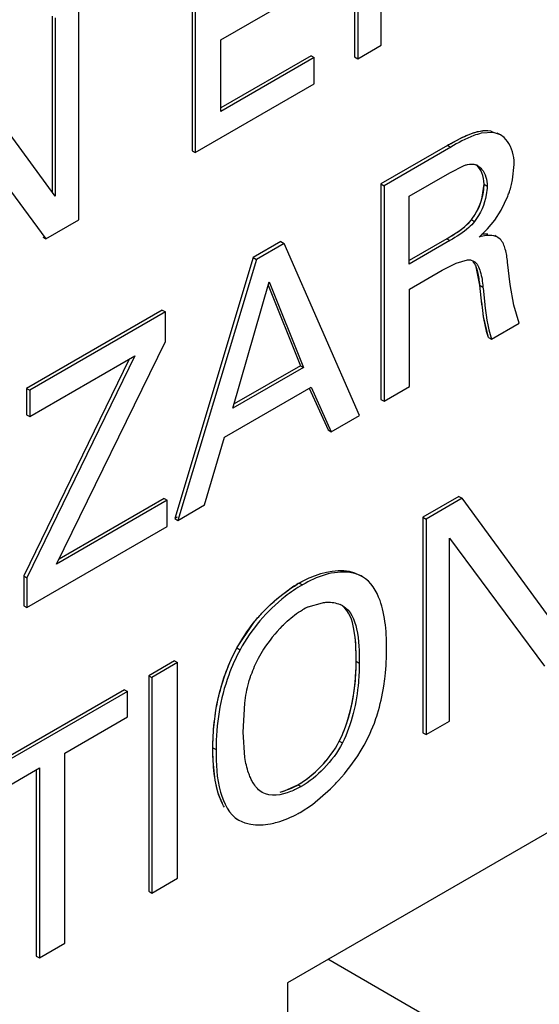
# Model space of a CAD drawing. Header units: inches. Extents: x 0 to 34, y 0 to 22.
# Tile 11 of 117: x 2.6336 to 2.7177, y 15.2579 to 15.4171. Entities that reach past the tile are written whole.
import ezdxf

# ---------------------------------------------------------------- set-up
doc = ezdxf.new("R2010")
doc.units = ezdxf.units.IN
doc.header["$LTSCALE"] = 1.87
doc.header["$MEASUREMENT"] = 0
doc.layers.get('0').update_dxf_attribs({"linetype": 'CONTINUOUS'})

msp = doc.modelspace()

# ---------------------------------------------------------------- linework, layer by layer
at = {"color": 7, "linetype": 'CONTINUOUS'}
for p, q in [((2.6877715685, 15.4458887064), (2.6877715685, 15.4110390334)), ((2.6882726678, 15.4455993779), (2.6882726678, 15.4107497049)), ((2.6920802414, 15.4129481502), (2.6920802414, 15.4425485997)), ((2.6614789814, 15.4307076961), (2.6614789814, 15.3958580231)), ((2.6619800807, 15.4304183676), (2.6619800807, 15.3955686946)), ((2.6661608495, 15.4138176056), (2.68020674, 15.4219275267)), ((2.6431916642, 15.3847204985), (2.6431916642, 15.4195701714)), ((2.6388446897, 15.4176389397), (2.6388446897, 15.3892185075)), ((2.639345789, 15.4173496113), (2.639345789, 15.3885350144)), ((2.6661608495, 15.4022237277), (2.6661608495, 15.4138176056)), ((2.6882726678, 15.4107497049), (2.6920802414, 15.4129481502)), ((2.6807515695, 15.4112268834), (2.6661608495, 15.4028023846)), ((2.6812526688, 15.410937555), (2.6661608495, 15.4022237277)), ((2.6807515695, 15.4112268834), (2.6812526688, 15.410937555)), ((2.6812526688, 15.4066964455), (2.6812526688, 15.410937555)), ((2.6877715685, 15.4110390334), (2.6882726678, 15.4107497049)), ((2.639345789, 15.3885350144), (2.6245034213, 15.4087798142)), ((2.6619800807, 15.3955686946), (2.6812526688, 15.4066964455)), ((2.62249897, 15.4023732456), (2.6378392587, 15.3816300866)), ((2.7102597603, 15.3988270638), (2.7082651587, 15.3986990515)), ((2.709758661, 15.3991163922), (2.7102597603, 15.3988270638)), ((2.7113516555, 15.3984474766), (2.7102597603, 15.3988270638)), ((2.7113493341, 15.3984434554), (2.7108482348, 15.3987327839)), ((2.7028142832, 15.396745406), (2.7052475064, 15.3980533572)), ((2.7119440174, 15.3980084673), (2.7113493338, 15.3984434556)), ((2.6614789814, 15.3958580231), (2.6619800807, 15.3955686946)), ((2.7028142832, 15.396745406), (2.6920299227, 15.3905186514)), ((2.7033153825, 15.3964560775), (2.692531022, 15.3902293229)), ((2.7028142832, 15.396745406), (2.7033153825, 15.3964560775)), ((2.7031906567, 15.3923311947), (2.7055151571, 15.3935002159)), ((2.7133275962, 15.3911577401), (2.713601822, 15.3936579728)), ((2.6965880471, 15.3885189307), (2.7031906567, 15.3923311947)), ((2.8999436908, 15.3901225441), (2.6768988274, 15.2613392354)), ((2.6920299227, 15.3905186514), (2.692531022, 15.3902293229)), ((2.6920299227, 15.3905186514), (2.6920299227, 15.3556576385)), ((2.692531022, 15.3902293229), (2.692531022, 15.3553683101)), ((2.7084350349, 15.3883806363), (2.7087127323, 15.3904498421)), ((2.7087127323, 15.3904498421), (2.7092138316, 15.3901605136)), ((2.6965880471, 15.3775555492), (2.6965880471, 15.3885189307)), ((2.7114677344, 15.386246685), (2.7125624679, 15.388552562)), ((2.7104379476, 15.3846610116), (2.7114677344, 15.386246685)), ((2.6378392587, 15.3816300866), (2.6431916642, 15.3847204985)), ((2.7058850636, 15.3838784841), (2.7066601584, 15.3847242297)), ((2.7066601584, 15.3847242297), (2.7071612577, 15.3844349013)), ((2.7092586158, 15.3832389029), (2.7104379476, 15.3846610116)), ((2.7079145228, 15.3819248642), (2.7092586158, 15.3832389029)), ((2.6373381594, 15.3819194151), (2.6378392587, 15.3816300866)), ((2.7026895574, 15.3816571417), (2.6965880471, 15.3781342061)), ((2.7031906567, 15.3813678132), (2.6965880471, 15.3775555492)), ((2.7026895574, 15.3816571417), (2.7031906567, 15.3813678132)), ((2.7083578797, 15.3824164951), (2.7093003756, 15.3824653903)), ((2.7109404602, 15.3818685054), (2.7104393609, 15.3821578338)), ((2.7113283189, 15.3815700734), (2.7109404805, 15.3818684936)), ((2.6758597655, 15.3811822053), (2.671385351, 15.3785987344)), ((2.6763608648, 15.3808928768), (2.6718864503, 15.3783094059)), ((2.6758597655, 15.3811822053), (2.6763608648, 15.3808928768)), ((2.6885702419, 15.3530814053), (2.6763608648, 15.3808928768)), ((2.671385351, 15.3785987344), (2.6586731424, 15.3363978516)), ((2.6718864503, 15.3783094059), (2.6591742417, 15.3361085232)), ((2.671385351, 15.3785987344), (2.6718864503, 15.3783094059)), ((2.7041768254, 15.3777158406), (2.7060580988, 15.3782377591)), ((2.7060580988, 15.3782377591), (2.7065085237, 15.3782163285)), ((2.7065085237, 15.3782163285), (2.7070310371, 15.3780370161)), ((2.6966695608, 15.373504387), (2.7019394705, 15.3765471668)), ((2.7019394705, 15.3765471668), (2.7041768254, 15.3777158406)), ((2.7129550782, 15.3742683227), (2.7125136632, 15.3778694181)), ((2.6680837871, 15.3542425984), (2.6739341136, 15.3747074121)), ((2.6737738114, 15.3741466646), (2.6789955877, 15.3611215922)), ((2.6739341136, 15.3747074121), (2.679496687, 15.3608322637)), ((2.6966695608, 15.3577578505), (2.6966695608, 15.373504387)), ((2.7080419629, 15.374126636), (2.7085430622, 15.3738373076)), ((2.7083751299, 15.3710812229), (2.7080419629, 15.374126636)), ((2.7135527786, 15.3709335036), (2.7129550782, 15.3742683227)), ((2.6566686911, 15.3701015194), (2.6347199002, 15.3574285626)), ((2.6566686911, 15.3701015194), (2.6571697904, 15.369812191)), ((2.7143982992, 15.3679942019), (2.7135527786, 15.3709335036)), ((2.6571697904, 15.369812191), (2.6352209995, 15.3571392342)), ((2.6571697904, 15.3650279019), (2.6571697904, 15.369812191)), ((2.7099238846, 15.365410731), (2.7143982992, 15.3679942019)), ((2.7094227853, 15.3657000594), (2.7099238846, 15.365410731)), ((2.6395706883, 15.3290421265), (2.6571697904, 15.3650279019)), ((2.6513049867, 15.3621734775), (2.6342602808, 15.3271306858)), ((2.6521974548, 15.3626887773), (2.6347613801, 15.3268413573)), ((2.6352209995, 15.3528867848), (2.6521974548, 15.3626887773)), ((2.679496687, 15.3608322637), (2.6680837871, 15.3542425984)), ((2.6789955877, 15.3611215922), (2.6682819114, 15.3549356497)), ((2.6789955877, 15.3611215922), (2.679496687, 15.3608322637)), ((2.6347199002, 15.3574285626), (2.6352209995, 15.3571392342)), ((2.6347199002, 15.3574285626), (2.6347199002, 15.3531761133)), ((2.6667461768, 15.3495614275), (2.6807488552, 15.3576463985)), ((2.6804418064, 15.3575073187), (2.6835083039, 15.3507373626)), ((2.6807488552, 15.3576463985), (2.6840094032, 15.3504480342)), ((2.692531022, 15.3553683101), (2.6966695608, 15.3577578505)), ((2.6352209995, 15.3571392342), (2.6352209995, 15.3528867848)), ((2.6920299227, 15.3556576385), (2.692531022, 15.3553683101)), ((2.6347199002, 15.3531761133), (2.6352209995, 15.3528867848)), ((2.6840094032, 15.3504480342), (2.6885702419, 15.3530814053)), ((2.6634856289, 15.3385978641), (2.6667461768, 15.3495614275)), ((2.6835083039, 15.3507373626), (2.6840094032, 15.3504480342)), ((2.7046468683, 15.3399747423), (2.6988348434, 15.336618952)), ((2.7046468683, 15.3399747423), (2.7051479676, 15.3396854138)), ((2.657462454, 15.3393726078), (2.6395706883, 15.3290421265)), ((2.6569613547, 15.3396619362), (2.6399650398, 15.329848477)), ((2.6569613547, 15.3396619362), (2.657462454, 15.3393726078)), ((2.657462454, 15.3351201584), (2.657462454, 15.3393726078)), ((2.6591742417, 15.3361085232), (2.6634856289, 15.3385978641)), ((2.7051479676, 15.3396854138), (2.6993359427, 15.3363296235)), ((2.7199893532, 15.3194287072), (2.7051479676, 15.3396854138)), ((2.6988348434, 15.336618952), (2.6993359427, 15.3363296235)), ((2.6988348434, 15.336618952), (2.6988348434, 15.3017579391)), ((2.6347613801, 15.3220128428), (2.657462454, 15.3351201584)), ((2.6586731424, 15.3363978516), (2.6591742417, 15.3361085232)), ((2.6993359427, 15.3363296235), (2.6993359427, 15.3014686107)), ((2.7031435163, 15.3332561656), (2.718483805, 15.3125243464)), ((2.7031435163, 15.3036670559), (2.7031435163, 15.3332561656)), ((2.6342602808, 15.3271306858), (2.6347613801, 15.3268413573)), ((2.6342602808, 15.3271306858), (2.6342602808, 15.3223021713)), ((2.6890636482, 15.3269869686), (2.6885625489, 15.3272762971)), ((2.6347613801, 15.3268413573), (2.6347613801, 15.3220128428)), ((2.678818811, 15.3259702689), (2.6793199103, 15.3256809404)), ((2.6342602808, 15.3223021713), (2.6347613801, 15.3220128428)), ((2.6802707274, 15.3221177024), (2.6825577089, 15.3228022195)), ((2.6687435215, 15.3154786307), (2.6692446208, 15.3151893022)), ((2.6586446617, 15.3134136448), (2.6544629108, 15.3109991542)), ((2.659145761, 15.3131243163), (2.6549640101, 15.3107098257)), ((2.6586446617, 15.3134136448), (2.659145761, 15.3131243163)), ((2.659145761, 15.2782633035), (2.659145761, 15.3131243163)), ((2.6880210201, 15.313321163), (2.6885221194, 15.3130318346)), ((2.6544629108, 15.3109991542), (2.6549640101, 15.3107098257)), ((2.6544629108, 15.3109991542), (2.6544629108, 15.2761381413)), ((2.6549640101, 15.3107098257), (2.6549640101, 15.2758488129)), ((2.6505355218, 15.308731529), (2.6261609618, 15.2946579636)), ((2.6510366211, 15.3084422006), (2.6266620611, 15.2943686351)), ((2.6505355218, 15.308731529), (2.6510366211, 15.3084422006)), ((2.6510366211, 15.3043337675), (2.6510366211, 15.3084422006)), ((2.6697484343, 15.3018598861), (2.6699933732, 15.3065651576)), ((2.6409181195, 15.2984914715), (2.6510366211, 15.3043337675)), ((2.6993359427, 15.3014686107), (2.7031435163, 15.3036670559)), ((2.6700297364, 15.2977732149), (2.6697484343, 15.3018598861)), ((2.6988348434, 15.3017579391), (2.6993359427, 15.3014686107)), ((2.6853016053, 15.300411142), (2.6858027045, 15.3001218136)), ((2.6409181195, 15.2677388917), (2.6409181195, 15.2984914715)), ((2.6648544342, 15.299324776), (2.6653555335, 15.2990354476)), ((2.6266620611, 15.290260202), (2.6367795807, 15.296101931)), ((2.6362784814, 15.2958126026), (2.6362784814, 15.2656386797)), ((2.6367795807, 15.296101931), (2.6367795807, 15.2653493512)), ((2.6728324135, 15.2921062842), (2.672423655, 15.292396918)), ((2.6758935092, 15.2922072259), (2.6773191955, 15.2927070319)), ((2.6786125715, 15.2933590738), (2.6791136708, 15.2930697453)), ((2.6809424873, 15.2901886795), (2.6838678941, 15.2926955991)), ((2.678988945, 15.288900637), (2.6809424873, 15.2901886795)), ((2.6685325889, 15.28793997), (2.6690336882, 15.2876506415)), ((2.6690337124, 15.2876506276), (2.6700359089, 15.2872044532)), ((2.6549640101, 15.2758488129), (2.659145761, 15.2782633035)), ((2.6544629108, 15.2761381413), (2.6549640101, 15.2758488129)), ((2.6367795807, 15.2653493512), (2.6409181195, 15.2677388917)), ((2.6362784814, 15.2656386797), (2.6367795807, 15.2653493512)), ((2.6768988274, 15.2613392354), (2.6768988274, 14.6807452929))]:
    msp.add_line(p, q, dxfattribs=at)
at = {"color": 40, "linetype": 'CONTINUOUS'}
for p, q in [((2.7086698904, 15.3896790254), (2.7087127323, 15.3904498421)), ((2.7080419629, 15.374126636), (2.7074418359, 15.3771097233)), ((2.7086348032, 15.3690925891), (2.70833644, 15.3714268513)), ((2.7094227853, 15.3657000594), (2.7086348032, 15.3690925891)), ((2.6590533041, 15.3366173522), (2.6586731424, 15.3363978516)), ((2.6687435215, 15.3154786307), (2.6712468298, 15.3192991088)), ((2.676443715, 15.2923719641), (2.6786125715, 15.2933590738)), ((2.6663923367, 15.290305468), (2.6659487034, 15.2913139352))]:
    msp.add_line(p, q, dxfattribs=at)
at = {"color": 6, "linetype": 'CONTINUOUS'}
msp.add_line((2.70340698, 15.253619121), (2.6834675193, 15.2651319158), dxfattribs=at)
at = {"color": 40, "linetype": 'CONTINUOUS'}
for centre, radius, start, end in [((2.7402150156, 15.3320483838), 0.0747296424, 119.5284836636, 120.0317979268), ((2.7000621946, 15.3900474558), 0.0084776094, 321.1034691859, 327.6976438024), ((2.6900017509, 15.3066038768), 0.0223632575, 120.0038788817, 120.936358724), ((2.6881704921, 15.3097751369), 0.0187012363, 118.6052212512, 120.0037604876), ((2.6879844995, 15.3101164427), 0.0183125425, 117.1879153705, 118.6055884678), ((2.67354001, 15.3010734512), 0.0091731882, 283.7620894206, 288.453965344)]:
    msp.add_arc(centre, radius, start, end, dxfattribs=at)
at = {"color": 7, "linetype": 'CONTINUOUS'}
for centre, radius, start, end in [((2.7066603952, 15.3916765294), 0.0020608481, 59.955752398, 69.2330254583), ((2.6972177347, 15.3944835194), 0.0164495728, 341.4835783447, 348.3355150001), ((2.6965581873, 15.3946854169), 0.0171391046, 339.0331219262, 341.5437884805), ((2.690667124, 15.3054945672), 0.0236566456, 120.0559215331, 124.9513357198), ((2.6839218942, 15.3189176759), 0.0039011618, 60.0538649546, 67.5185715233), ((2.6844699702, 15.3128186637), 0.010203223, 114.3028958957, 120.0339587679), ((2.6924010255, 15.3028779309), 0.022972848, 135.2933276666, 147.3747883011), ((2.6910031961, 15.3037367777), 0.0213325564, 147.2934237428, 151.8860768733), ((2.6886936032, 15.3049801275), 0.0187095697, 151.91152265, 160.9751269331), ((2.6723368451, 15.3041986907), 0.012525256, 293.4397386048, 300.0692112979), ((2.6699859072, 15.3044925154), 0.0180044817, 298.7536997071, 300.0029285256)]:
    msp.add_arc(centre, radius, start, end, dxfattribs=at)
at = {"color": 40, "linetype": 'CONTINUOUS'}
for points, knots in [([(2.7033840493, 15.3970714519), (2.7036687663, 15.3972325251), (2.7058481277, 15.3984397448), (2.7081599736, 15.3993730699), (2.709758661, 15.3991163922)], [0, 0, 0, 0, 0.1307377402, 1, 1, 1, 1]), ([(2.7026895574, 15.3816571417), (2.7029083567, 15.3817834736), (2.7042442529, 15.3825886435), (2.7056922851, 15.3834999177), (2.7066601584, 15.3847242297)], [0, 0, 0, 0, 0.1626430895, 1, 1, 1, 1]), ([(2.6853016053, 15.300411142), (2.685916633, 15.3016337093), (2.6876009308, 15.3061432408), (2.6880210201, 15.3104690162), (2.6880210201, 15.313321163)], [0, 0, 0, 0, 0.2821566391, 1, 1, 1, 1]), ([(2.6648544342, 15.299324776), (2.6648544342, 15.3004154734), (2.6649770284, 15.3037752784), (2.6656754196, 15.3075795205), (2.6664732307, 15.3101106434)], [0, 0, 0, 0, 0.3291390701, 1, 1, 1, 1])]:
    msp.add_open_spline(points, degree=3, knots=knots, dxfattribs=at)
at = {"color": 7, "linetype": 'CONTINUOUS'}
for points, knots in [([(2.7052475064, 15.3980533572), (2.70563805, 15.3982395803), (2.7070491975, 15.3988574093), (2.7086512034, 15.3992942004), (2.709758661, 15.3991163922)], [0, 0, 0, 0, 0.2783677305, 1, 1, 1, 1]), ([(2.7082651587, 15.3986990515), (2.7078507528, 15.3986006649), (2.7061170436, 15.398041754), (2.7045189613, 15.3971510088), (2.7033153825, 15.3964560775)], [0, 0, 0, 0, 0.2345762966, 1, 1, 1, 1]), ([(2.7131723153, 15.3961335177), (2.7131020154, 15.3963198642), (2.7128028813, 15.3970081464), (2.7123535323, 15.3976386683), (2.7119440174, 15.3980084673)], [0, 0, 0, 0, 0.2652225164, 1, 1, 1, 1]), ([(2.713601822, 15.3936579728), (2.713601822, 15.3938791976), (2.7135669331, 15.3947185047), (2.7133907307, 15.3955545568), (2.7131723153, 15.3961335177)], [0, 0, 0, 0, 0.263358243, 1, 1, 1, 1]), ([(2.7055151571, 15.3935002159), (2.7056810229, 15.3935588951), (2.7062815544, 15.3937462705), (2.7069637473, 15.3937650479), (2.7073911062, 15.3936034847)], [0, 0, 0, 0, 0.2780252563, 1, 1, 1, 1]), ([(2.7076921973, 15.3934604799), (2.7079315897, 15.3933222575), (2.7088858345, 15.3924838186), (2.7092138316, 15.3911282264), (2.7092138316, 15.3901605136)], [0, 0, 0, 0, 0.2221858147, 1, 1, 1, 1]), ([(2.7092138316, 15.3901605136), (2.7092138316, 15.3896906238), (2.7089939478, 15.3876528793), (2.7081508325, 15.3856619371), (2.7071612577, 15.3844349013)], [0, 0, 0, 0, 0.2296359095, 1, 1, 1, 1]), ([(2.7071612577, 15.3844349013), (2.7068823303, 15.3840820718), (2.705717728, 15.3828570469), (2.7042561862, 15.3819830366), (2.7031906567, 15.3813678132)], [0, 0, 0, 0, 0.2676932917, 1, 1, 1, 1]), ([(2.7026895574, 15.3816571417), (2.7029575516, 15.3818118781), (2.7040678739, 15.3824811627), (2.7051677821, 15.3831979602), (2.7058850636, 15.3838784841)], [0, 0, 0, 0, 0.2383751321, 1, 1, 1, 1]), ([(2.7109404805, 15.3818684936), (2.7107392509, 15.3819846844), (2.7097518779, 15.382327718), (2.7086790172, 15.3821374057), (2.7079145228, 15.3819248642)], [0, 0, 0, 0, 0.226508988, 1, 1, 1, 1]), ([(2.7125136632, 15.3778694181), (2.7124418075, 15.3785752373), (2.7122701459, 15.3798620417), (2.7117534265, 15.3811451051), (2.7113283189, 15.3815700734)], [0, 0, 0, 0, 0.5413459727, 1, 1, 1, 1]), ([(2.7070310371, 15.3780370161), (2.7076113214, 15.3777018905), (2.7082841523, 15.37613579), (2.7084543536, 15.3746791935), (2.7085430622, 15.3738373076)], [0, 0, 0, 0, 0.4418313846, 1, 1, 1, 1]), ([(2.7080419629, 15.374126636), (2.7079656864, 15.3748505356), (2.7077938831, 15.3761724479), (2.7073462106, 15.3775150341), (2.7069383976, 15.377983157)], [0, 0, 0, 0, 0.5396886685, 1, 1, 1, 1]), ([(2.7085430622, 15.3738373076), (2.7086289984, 15.3731071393), (2.7089247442, 15.3702811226), (2.709231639, 15.3674066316), (2.7099238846, 15.365410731)], [0, 0, 0, 0, 0.2581717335, 1, 1, 1, 1]), ([(2.7094227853, 15.3657000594), (2.7092802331, 15.3661110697), (2.7087725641, 15.3678723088), (2.7085327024, 15.3696952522), (2.7083751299, 15.3710812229)], [0, 0, 0, 0, 0.2377302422, 1, 1, 1, 1]), ([(2.678818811, 15.3259702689), (2.6796619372, 15.3264570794), (2.6826051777, 15.3278923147), (2.6865117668, 15.3284603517), (2.6885624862, 15.3272763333)], [0, 0, 0, 0, 0.2913532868, 1, 1, 1, 1]), ([(2.6890636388, 15.326986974), (2.6884337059, 15.3273506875), (2.6851092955, 15.3283269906), (2.6816067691, 15.3270013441), (2.6793199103, 15.3256809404)], [0, 0, 0, 0, 0.2159675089, 1, 1, 1, 1]), ([(2.6793199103, 15.3256809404), (2.6783499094, 15.3251208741), (2.6743071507, 15.3223712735), (2.671055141, 15.3184856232), (2.6692446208, 15.3151893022)], [0, 0, 0, 0, 0.2294823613, 1, 1, 1, 1]), ([(2.692400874, 15.3213305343), (2.6922655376, 15.3219450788), (2.6916970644, 15.3240616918), (2.6904395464, 15.3261925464), (2.6890636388, 15.326986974)], [0, 0, 0, 0, 0.2837035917, 1, 1, 1, 1]), ([(2.6714426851, 15.3195479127), (2.6718657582, 15.3200788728), (2.6735633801, 15.3220506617), (2.6755382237, 15.3237847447), (2.6771146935, 15.3248844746)], [0, 0, 0, 0, 0.2610108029, 1, 1, 1, 1]), ([(2.6825577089, 15.3228022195), (2.6828126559, 15.3228392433), (2.6837698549, 15.3229280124), (2.6847624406, 15.3227924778), (2.6854136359, 15.3225223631)], [0, 0, 0, 0, 0.2676262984, 1, 1, 1, 1]), ([(2.6858692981, 15.3222980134), (2.6871195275, 15.3215761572), (2.688558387, 15.3180970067), (2.6885221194, 15.3148878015), (2.6885221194, 15.3130318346)], [0, 0, 0, 0, 0.437521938, 1, 1, 1, 1]), ([(2.6760738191, 15.319038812), (2.6763376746, 15.319304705), (2.677351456, 15.3202727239), (2.6784730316, 15.3211379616), (2.6793631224, 15.3216518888)], [0, 0, 0, 0, 0.2671081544, 1, 1, 1, 1]), ([(2.6880210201, 15.313321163), (2.6880210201, 15.3150632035), (2.6879948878, 15.3181223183), (2.686904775, 15.3214161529), (2.6858145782, 15.322283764)], [0, 0, 0, 0, 0.5556148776, 1, 1, 1, 1]), ([(2.6929533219, 15.3155461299), (2.6929533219, 15.3160430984), (2.6929141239, 15.3179807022), (2.6927109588, 15.3199224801), (2.692400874, 15.3213305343)], [0, 0, 0, 0, 0.2563328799, 1, 1, 1, 1]), ([(2.6652916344, 15.3050590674), (2.6654295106, 15.3059334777), (2.6661336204, 15.309532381), (2.6674039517, 15.3130393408), (2.6687435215, 15.3154786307)], [0, 0, 0, 0, 0.2413260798, 1, 1, 1, 1]), ([(2.6692446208, 15.3151893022), (2.6685255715, 15.3138799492), (2.6662560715, 15.3087700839), (2.6653555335, 15.303115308), (2.6653555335, 15.2990354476)], [0, 0, 0, 0, 0.2680105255, 1, 1, 1, 1]), ([(2.692495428, 15.3092772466), (2.6925794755, 15.3098167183), (2.6928534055, 15.3118957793), (2.6929533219, 15.3139956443), (2.6929533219, 15.3155461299)], [0, 0, 0, 0, 0.2604286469, 1, 1, 1, 1]), ([(2.6853016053, 15.300411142), (2.6858378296, 15.3014770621), (2.6874561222, 15.3056117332), (2.6880210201, 15.3100919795), (2.6880210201, 15.313321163)], [0, 0, 0, 0, 0.2698089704, 1, 1, 1, 1]), ([(2.6885221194, 15.3130318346), (2.6885221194, 15.3120092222), (2.6883522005, 15.3076035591), (2.6873278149, 15.3031534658), (2.6858027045, 15.3001218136)], [0, 0, 0, 0, 0.2315559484, 1, 1, 1, 1]), ([(2.6699933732, 15.3065651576), (2.6701330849, 15.3077041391), (2.6704199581, 15.3092290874), (2.6708770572, 15.310704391), (2.6710060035, 15.3110790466)], [0, 0, 0, 0, 0.7433350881, 1, 1, 1, 1]), ([(2.6909653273, 15.3033315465), (2.6911488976, 15.303822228), (2.6918105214, 15.3057618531), (2.6922607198, 15.3077707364), (2.692495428, 15.3092772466)], [0, 0, 0, 0, 0.2557359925, 1, 1, 1, 1]), ([(2.6648544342, 15.299324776), (2.6648544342, 15.2997842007), (2.6648838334, 15.3017020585), (2.6650644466, 15.3036182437), (2.6652916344, 15.3050590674)], [0, 0, 0, 0, 0.2395269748, 1, 1, 1, 1]), ([(2.6786125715, 15.2933590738), (2.6799645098, 15.294139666), (2.6825223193, 15.2962413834), (2.6845230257, 15.2988905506), (2.6853016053, 15.300411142)], [0, 0, 0, 0, 0.4774855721, 1, 1, 1, 1]), ([(2.6858027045, 15.3001218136), (2.685024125, 15.2986012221), (2.6830234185, 15.2959520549), (2.6804656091, 15.2938503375), (2.6791136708, 15.2930697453)], [0, 0, 0, 0, 0.5225144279, 1, 1, 1, 1]), ([(2.6652789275, 15.2938210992), (2.6651987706, 15.294259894), (2.6649297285, 15.29608283), (2.6648544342, 15.2979292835), (2.6648544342, 15.299324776)], [0, 0, 0, 0, 0.242217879, 1, 1, 1, 1]), ([(2.6653555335, 15.2990354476), (2.6653555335, 15.2967387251), (2.6654795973, 15.2927076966), (2.6674720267, 15.2885523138), (2.6690337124, 15.2876506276)], [0, 0, 0, 0, 0.560172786, 1, 1, 1, 1]), ([(2.6838678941, 15.2926955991), (2.6843161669, 15.2931343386), (2.6860872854, 15.2949759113), (2.6876469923, 15.2970237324), (2.6886625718, 15.2986619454)], [0, 0, 0, 0, 0.2455254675, 1, 1, 1, 1]), ([(2.6709210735, 15.2945229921), (2.6708136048, 15.2947655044), (2.6704054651, 15.2958156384), (2.6701613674, 15.296923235), (2.6700297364, 15.2977732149)], [0, 0, 0, 0, 0.2357072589, 1, 1, 1, 1]), ([(2.6667147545, 15.2897393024), (2.6665363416, 15.2900224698), (2.6658540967, 15.2913041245), (2.665478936, 15.2927262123), (2.6652789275, 15.2938210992)], [0, 0, 0, 0, 0.2311861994, 1, 1, 1, 1]), ([(2.672423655, 15.292396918), (2.6719360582, 15.2928124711), (2.6713983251, 15.2935305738), (2.6710146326, 15.2943118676), (2.6709210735, 15.2945229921)], [0, 0, 0, 0, 0.7350483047, 1, 1, 1, 1]), ([(2.6791136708, 15.2930697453), (2.6785712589, 15.2927565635), (2.67668367, 15.291826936), (2.6741580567, 15.2913421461), (2.6728329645, 15.2921072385)], [0, 0, 0, 0, 0.2904474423, 1, 1, 1, 1]), ([(2.6741421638, 15.2870481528), (2.6745174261, 15.2871173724), (2.6760807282, 15.2874842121), (2.6775750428, 15.288119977), (2.67864688, 15.2887080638)], [0, 0, 0, 0, 0.2378764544, 1, 1, 1, 1]), ([(2.6700359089, 15.2872044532), (2.6703422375, 15.2871031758), (2.671687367, 15.2867792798), (2.6731039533, 15.2868566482), (2.6741421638, 15.2870481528)], [0, 0, 0, 0, 0.234072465, 1, 1, 1, 1])]:
    msp.add_open_spline(points, degree=3, knots=knots, dxfattribs=at)
at = {"color": 40, "linetype": 'CONTINUOUS'}
for points in [[(2.7087127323, 15.3904498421), (2.7087127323, 15.3917847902), (2.708231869, 15.3929659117), (2.7074456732, 15.3935780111)], [(2.707227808, 15.3855171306), (2.7080336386, 15.3867927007), (2.7085276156, 15.3883443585), (2.7086698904, 15.3896790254)], [(2.6712468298, 15.3192991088), (2.6733947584, 15.3220612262), (2.6759918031, 15.3242794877), (2.6785051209, 15.3257857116)], [(2.6880210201, 15.313321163), (2.6880210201, 15.3151839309), (2.68796031, 15.3171392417), (2.6876102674, 15.3188018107)], [(2.6664732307, 15.3101106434), (2.6670494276, 15.3119386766), (2.6677973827, 15.3137557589), (2.6687435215, 15.3154786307)], [(2.6786125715, 15.2933590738), (2.6810249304, 15.2947519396), (2.6837506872, 15.2973821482), (2.6853016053, 15.300411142)], [(2.6659487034, 15.2913139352), (2.6651077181, 15.2935561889), (2.6648544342, 15.2964763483), (2.6648544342, 15.299324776)]]:
    msp.add_open_spline(points, degree=3, dxfattribs=at)
at = {"color": 7, "linetype": 'CONTINUOUS'}
for points in [[(2.7066601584, 15.3847242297), (2.7075106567, 15.3857788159), (2.7081043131, 15.3870668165), (2.7084350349, 15.3883806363)], [(2.6687435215, 15.3154786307), (2.6695271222, 15.3169052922), (2.6704283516, 15.3182749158), (2.6714426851, 15.3195479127)], [(2.6886625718, 15.2986619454), (2.6895770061, 15.3001370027), (2.6903572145, 15.3017060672), (2.6909653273, 15.3033315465)]]:
    msp.add_open_spline(points, degree=3, dxfattribs=at)

doc.saveas('drawing.dxf')
